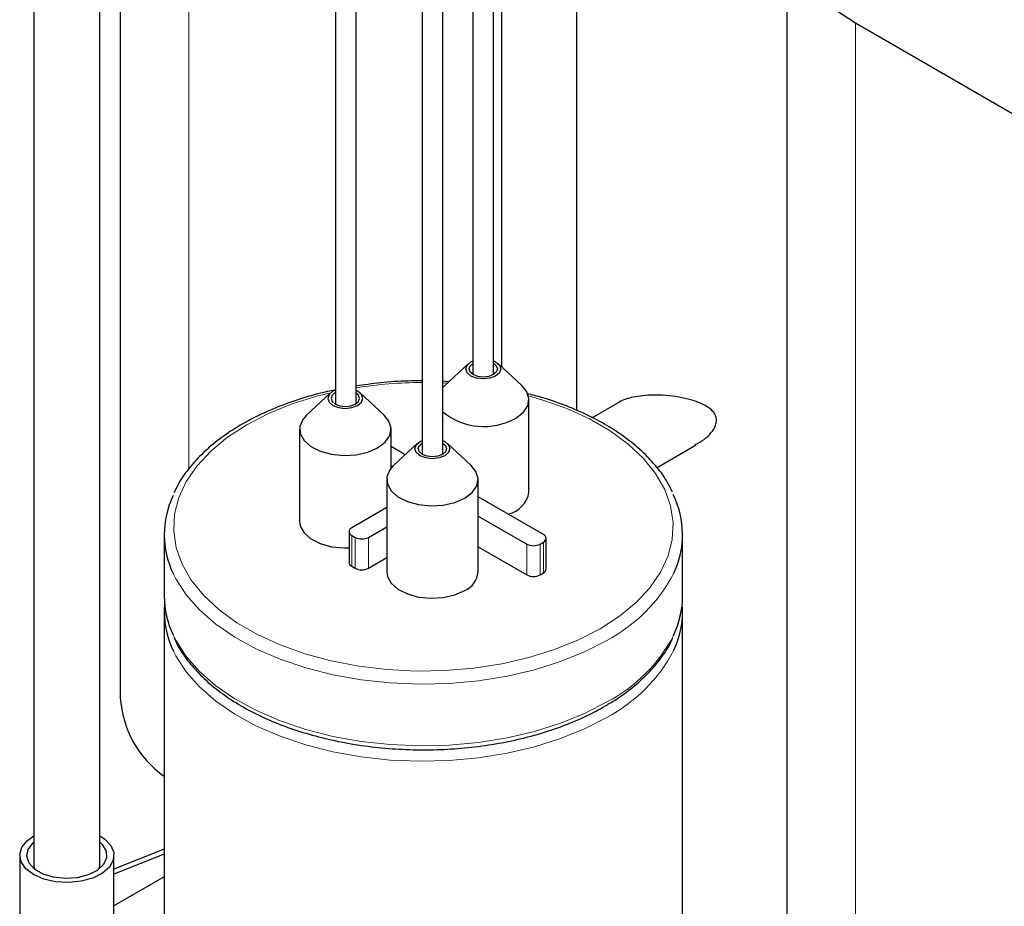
# Model space of a CAD drawing. Header units: millimetres. Extents: x 5 to 418, y 2 to 292.
# Tile 29 of 41: x 327 to 348, y 90 to 109. Entities that reach past the tile are written whole.
import ezdxf

# ---------------------------------------------------------------- set-up
doc = ezdxf.new("R2010")
doc.units = ezdxf.units.MM

msp = doc.modelspace()

# ---------------------------------------------------------------- linework, layer by layer
at = {"color": 7, "linetype": 'Continuous', "lineweight": 25}
for p, q in [((329.4344, 119.0464), (329.4344, 94.5502)), ((336.9109, 114.979), (336.9109, 101.4031)), ((337.3509, 101.3981), (337.3509, 114.979)), ((333.9976, 114.3585), (333.9976, 100.7703)), ((334.4376, 100.7823), (334.4376, 114.3585)), ((337.5189, 113.9321), (337.5189, 101.5668)), ((339.1189, 100.6352), (339.1189, 113.6897)), ((335.8361, 113.3004), (335.8361, 99.7091)), ((336.2761, 99.7091), (336.2761, 113.3004)), ((343.5766, 110.8823), (343.5766, 86.3861)), ((327.5992, 110.5398), (327.5992, 90.9911)), ((328.9992, 90.9911), (328.9992, 110.5398)), ((345.0293, 108.8577), (351.3084, 105.2328)), ((336.8213, 101.6315), (336.3126, 101.162)), ((336.8734, 101.6693), (336.9109, 101.6883)), ((337.9574, 101.162), (337.4487, 101.6315)), ((336.4044, 101.2467), (336.2761, 101.2544)), ((336.3126, 101.162), (336.2761, 101.1253)), ((333.8943, 101.007), (333.3856, 100.5374)), ((335.0304, 100.5374), (334.5217, 101.007)), ((338.105, 98.9053), (338.105, 100.865)), ((339.9969, 100.8002), (339.4482, 100.4834)), ((333.238, 100.2405), (333.238, 98.2808)), ((335.178, 99.4115), (335.178, 100.2405)), ((335.481, 99.6988), (335.178, 99.8736)), ((335.7424, 99.9401), (335.2337, 99.4705)), ((335.7945, 99.9779), (335.8361, 99.9986)), ((336.8785, 99.4705), (336.3698, 99.9401)), ((340.8218, 99.4289), (341.6377, 99.8999)), ((335.178, 99.4654), (335.2097, 99.4471)), ((335.0861, 99.1736), (335.0861, 97.2139)), ((337.0261, 97.2139), (337.0261, 99.1736)), ((338.4108, 98.0074), (337.0261, 98.8068)), ((335.0861, 98.5782), (334.3449, 98.1503)), ((337.0261, 98.3986), (338.0572, 97.8033)), ((330.3652, 98.0073), (330.3652, 96.7008)), ((334.2863, 98.0686), (334.2863, 97.4154)), ((334.3449, 97.987), (334.4156, 97.9462)), ((334.6985, 97.9462), (335.0861, 98.17)), ((341.3652, 96.7008), (341.3652, 98.0073)), ((338.3401, 97.8033), (338.4108, 97.8441)), ((338.4694, 97.2725), (338.4694, 97.9258)), ((337.0261, 97.7453), (338.0572, 97.1501)), ((334.6985, 97.2929), (335.0861, 97.5167)), ((334.3449, 97.3338), (334.4156, 97.2929)), ((338.3401, 97.1501), (338.4108, 97.1909)), ((330.3652, 96.3742), (330.3652, 73.6744)), ((341.3652, 73.6744), (341.3652, 96.3742)), ((330.3652, 91.332), (329.2992, 90.9094)), ((327.2992, 91.2032), (327.2992, 88.9169)), ((330.3652, 91.2296), (329.2992, 90.8071)), ((329.2992, 88.9169), (329.2992, 91.2032)), ((327.5992, 90.9911), (327.6118, 90.9145)), ((328.9865, 90.9145), (328.9992, 90.9911)), ((330.3652, 90.7462), (329.2992, 90.1308))]:
    msp.add_line(p, q, dxfattribs=at)
at = {"color": 7, "linetype": 'Continuous', "lineweight": 18}
for p, q in [((330.8872, 117.0217), (330.8872, 99.4001)), ((345.0293, 108.8577), (345.0293, 84.3614)), ((336.3714, 101.2162), (336.2761, 101.221)), ((334.3449, 97.987), (334.3449, 97.3338)), ((334.4156, 97.9462), (334.4156, 97.2929)), ((334.6985, 97.9462), (334.6985, 97.2929)), ((338.0572, 97.8033), (338.0572, 97.1501)), ((338.3401, 97.8033), (338.3401, 97.1501)), ((338.4108, 97.8441), (338.4108, 97.1909))]:
    msp.add_line(p, q, dxfattribs=at)
at = {"color": 7, "linetype": 'Continuous', "lineweight": 25, "flags": 128}
for points in [[(343.5919, 111.1074), (343.5856, 111.0552), (343.5856, 110.7095), (343.6578, 110.3662), (343.8011, 110.0305), (344.0135, 109.7072), (344.2919, 109.401), (344.6321, 109.1165), (345.0293, 108.8577)], [(337.3509, 101.6917), (337.3966, 101.6693), (337.4768, 101.6), (337.505, 101.5183), (337.4768, 101.4365), (337.3966, 101.3672), (337.2766, 101.3209), (337.135, 101.3047), (336.9934, 101.3209), (336.8734, 101.3672), (336.7931, 101.4365), (336.765, 101.5183), (336.7931, 101.6), (336.8734, 101.6693), (336.8734, 101.6693)], [(337.3509, 101.6385), (337.4121, 101.5846), (337.435, 101.5183), (337.4121, 101.452), (337.3471, 101.3958), (337.2498, 101.3583), (337.135, 101.3451), (337.0202, 101.3583), (336.9229, 101.3958), (336.8578, 101.452), (336.835, 101.5183), (336.8578, 101.5846), (336.9109, 101.6334)], [(337.8209, 100.4691), (337.9805, 100.5906), (338.0774, 100.7325), (338.1044, 100.8842), (338.0595, 101.0344), (337.9574, 101.162)], [(333.9976, 101.0694), (333.9464, 101.0448), (333.8662, 100.9755), (333.838, 100.8937), (333.8662, 100.812), (333.9464, 100.7427), (334.0664, 100.6964), (334.208, 100.6801), (334.3496, 100.6964), (334.4696, 100.7427), (334.4696, 100.7427)], [(333.9976, 101.0172), (333.9959, 101.0162), (333.9309, 100.96), (333.908, 100.8937), (333.9309, 100.8275), (333.9959, 100.7713), (334.0932, 100.7337), (334.208, 100.7205), (334.3228, 100.7337), (334.4201, 100.7713), (334.4201, 100.7713)], [(334.4201, 100.7713), (334.4852, 100.8275), (334.508, 100.8937), (334.4852, 100.96), (334.4376, 101.0052)], [(334.4696, 100.7427), (334.5499, 100.812), (334.578, 100.8937), (334.5499, 100.9755), (334.4696, 101.0448), (334.4376, 101.0612)], [(333.3856, 100.5374), (333.3056, 100.4459), (333.2431, 100.2978), (333.2521, 100.1454), (333.332, 100), (333.4769, 99.8725), (333.676, 99.7723), (333.9146, 99.7068), (334.1749, 99.6809), (334.4377, 99.6964), (334.6834, 99.7524), (334.8939, 99.8445)], [(334.8939, 99.8445), (335.0535, 99.966), (335.1504, 100.1079), (335.1775, 100.2596), (335.1326, 100.4099), (335.0304, 100.5374)], [(336.2761, 99.9986), (336.3178, 99.9779), (336.398, 99.9086), (336.4261, 99.8268), (336.398, 99.7451), (336.3178, 99.6758), (336.1977, 99.6295), (336.0561, 99.6132), (335.9145, 99.6295), (335.7945, 99.6758), (335.7143, 99.7451), (335.6861, 99.8268), (335.7143, 99.9086), (335.7945, 99.9779), (335.7945, 99.9779)], [(336.2761, 99.9446), (336.3333, 99.8931), (336.3561, 99.8268), (336.3333, 99.7606), (336.2683, 99.7044), (336.1709, 99.6668), (336.0561, 99.6537), (335.9413, 99.6668), (335.844, 99.7044), (335.779, 99.7606), (335.7561, 99.8268), (335.779, 99.8931), (335.8361, 99.9446)], [(335.2337, 99.4705), (335.1538, 99.379), (335.0912, 99.2309), (335.1002, 99.0785), (335.1801, 98.9331), (335.325, 98.8056), (335.5241, 98.7054), (335.7627, 98.6399), (336.023, 98.614), (336.2858, 98.6296), (336.5315, 98.6855), (336.742, 98.7776)], [(336.742, 98.7776), (336.9016, 98.8992), (336.9985, 99.041), (337.0256, 99.1927), (336.9807, 99.343), (336.8785, 99.4705)], [(333.238, 98.2808), (333.2521, 98.1857), (333.332, 98.0403), (333.4769, 97.9128), (333.676, 97.8126), (333.9146, 97.7471), (334.1749, 97.7212), (334.2863, 97.7227)], [(335.0861, 97.2139), (335.1002, 97.1188), (335.1801, 96.9734), (335.325, 96.8459), (335.5241, 96.7457), (335.7627, 96.6802), (336.023, 96.6543), (336.2858, 96.6699), (336.5315, 96.7258), (336.742, 96.818)], [(327.5921, 90.795), (327.4275, 90.9203), (327.3276, 91.0665), (327.2997, 91.2229), (327.346, 91.3778), (327.463, 91.5198), (327.5992, 91.6155)], [(328.9992, 91.6155), (329.096, 91.552), (329.2294, 91.415), (329.2939, 91.2622), (329.2846, 91.1051), (329.2022, 90.9553), (329.0529, 90.8238), (328.8476, 90.7205), (328.6017, 90.653), (328.3333, 90.6262), (328.0624, 90.6423), (327.8091, 90.7), (327.5921, 90.795), (327.5921, 90.795)], [(328.9992, 91.4816), (329.0507, 91.4325), (329.1343, 91.2944), (329.1438, 91.1483), (329.0782, 91.007), (328.9434, 90.8831), (328.7514, 90.7877), (328.5192, 90.7292), (328.2674, 90.7128), (328.0184, 90.74), (327.7944, 90.8084), (327.6153, 90.9118), (327.4969, 91.0411), (327.4498, 91.1849), (327.4781, 91.3302), (327.5794, 91.4643), (327.5992, 91.4816)], [(327.5992, 90.9911), (327.6045, 90.9411), (327.6118, 90.9145)], [(328.9865, 90.9145), (328.9986, 90.9744), (328.9992, 90.9911)]]:
    msp.add_lwpolyline(points, dxfattribs=at)
at = {"color": 7, "linetype": 'Continuous', "lineweight": 18, "flags": 128}
for points in [[(333.9, 101.0121), (333.6253, 100.9435), (333.0828, 100.7747), (332.578, 100.5706), (332.1175, 100.3341), (331.7078, 100.0683), (331.3543, 99.7768), (331.0618, 99.4636), (330.8342, 99.133), (330.6747, 98.7893), (330.5854, 98.4372), (330.5674, 98.0816), (330.6212, 97.7271), (330.7458, 97.3787), (330.9397, 97.041), (331.2001, 96.7185), (331.5237, 96.4157), (331.906, 96.1366), (332.3418, 95.885), (332.8252, 95.6643), (333.3498, 95.4775), (333.9084, 95.3271), (334.4935, 95.2152), (335.0971, 95.1433), (335.7111, 95.1123), (336.3271, 95.1226), (336.937, 95.1742), (337.5323, 95.2663), (338.1051, 95.3976), (338.6476, 95.5665), (339.1525, 95.7706), (339.6129, 96.0071), (339.6129, 96.0071)], [(339.6129, 96.0071), (340.0226, 96.2729), (340.3761, 96.5644), (340.6686, 96.8775), (340.8962, 97.2082), (341.0557, 97.5519), (341.145, 97.9039), (341.163, 98.2596), (341.1092, 98.614), (340.9846, 98.9625), (340.7907, 99.3002), (340.5303, 99.6227), (340.2067, 99.9255), (339.8244, 100.2046), (339.3886, 100.4562), (338.9052, 100.6769), (338.3806, 100.8637), (338.0947, 100.9463)], [(339.7543, 95.7622), (339.2856, 95.5209), (338.7724, 95.312), (338.2212, 95.1382), (337.6393, 95.0019), (337.0343, 94.9048), (336.4141, 94.848), (335.7867, 94.8325), (335.1603, 94.8584), (334.5431, 94.9253), (333.9432, 95.0324), (333.3683, 95.1783), (332.8259, 95.361), (332.3232, 95.5783), (331.8666, 95.8272), (331.4622, 96.1045), (331.1152, 96.4067), (330.8301, 96.7297), (330.6107, 97.0693), (330.5618, 97.1659)], [(330.5538, 95.8765), (330.6107, 95.7629), (330.8301, 95.4232), (331.1152, 95.1002), (331.4622, 94.7981), (331.8666, 94.5207), (332.3232, 94.2718), (332.8259, 94.0545), (333.3683, 93.8718), (333.9432, 93.7259), (334.5431, 93.6188), (335.1603, 93.5519), (335.7867, 93.5261), (336.4141, 93.5416), (337.0343, 93.5983), (337.6393, 93.6954), (338.2212, 93.8318), (338.7724, 94.0055), (339.2856, 94.2144), (339.7543, 94.4557)], [(339.7543, 94.1291), (339.2856, 93.8878), (338.7724, 93.6789), (338.2212, 93.5052), (337.6393, 93.3688), (337.0343, 93.2717), (336.4141, 93.215), (335.7867, 93.1994), (335.1603, 93.2253), (334.5431, 93.2922), (333.9432, 93.3993), (333.3683, 93.5452), (332.8259, 93.7279), (332.3232, 93.9452), (331.8666, 94.1941), (331.4622, 94.4714), (331.1152, 94.7736), (330.8301, 95.0966), (330.6107, 95.4363), (330.5618, 95.5328)]]:
    msp.add_lwpolyline(points, dxfattribs=at)
at = {"color": 7, "linetype": 'Continuous', "lineweight": 18}
for centre, radius, start, end in [((335.8571, 92.2623), 8.9679, 90.13427, 99.10743), ((338.1919, 98.748), 3.37, 297.62209, 332.41498), ((338.2386, 97.3962), 3.3082, 297.26901, 332.48608), ((338.1919, 97.1149), 3.37, 297.62209, 332.41498)]:
    msp.add_arc(centre, radius, start, end, dxfattribs=at)
at = {"color": 7, "linetype": 'Continuous', "lineweight": 25}
for centre, radius, start, end in [((337.1493, 101.6848), 1.3888, 231.0429, 298.91702), ((332.2813, 98.0071), 1.9142, 154.33546, 206.06845), ((337.5334, 99.001), 0.5795, 283.29028, 350.50347), ((339.4361, 98.0075), 1.9259, 334.80089, 25.99494), ((334.3759, 98.0686), 0.0873, 110.78342, 249.21658), ((338.3798, 97.9258), 0.0873, 290.78342, 69.21658), ((334.5571, 98.2191), 0.3074, 242.60967, 297.39033), ((338.1987, 98.0762), 0.3074, 242.60967, 297.39033), ((334.3864, 97.4254), 0.1006, 185.6948, 245.62534), ((334.5571, 97.5659), 0.3074, 242.60967, 297.39033), ((336.545, 97.2592), 0.4833, 294.06265, 354.61721), ((338.1987, 97.423), 0.3074, 242.60967, 297.39033), ((338.3693, 97.2825), 0.1006, 294.37466, 354.3052), ((332.3092, 96.7118), 1.9441, 180.3252, 205.44689), ((332.28, 96.3768), 1.9143, 175.1851, 206.15961), ((339.4054, 96.7153), 1.9598, 334.38336, 359.57655), ((339.444, 96.3785), 1.9205, 334.58967, 4.74903), ((331.6339, 94.6819), 2.2034, 183.42585, 234.84517)]:
    msp.add_arc(centre, radius, start, end, dxfattribs=at)
for points, knots in [([(335.8361, 101.2622), (335.7368, 101.2627), (335.4411, 101.2642), (334.9706, 101.2307), (334.6087, 101.179), (334.4376, 101.1546)], [0, 0, 0, 0, 0.2104836, 0.6268423, 1, 1, 1, 1]), ([(333.9976, 101.0709), (333.938, 101.0595), (333.6914, 101.0121), (333.2802, 100.8933), (332.7719, 100.7158), (332.3, 100.5041), (331.868, 100.2635), (331.4818, 99.9954), (331.145, 99.703), (330.8666, 99.3883), (330.6745, 99.1158), (330.5997, 98.9444), (330.5757, 98.8894)], [0, 0, 0, 0, 0.0361777, 0.1496819, 0.2633016, 0.3770576, 0.4909578, 0.6049819, 0.7190385, 0.8329191, 0.9463223, 1, 1, 1, 1]), ([(341.1474, 98.9062), (341.1159, 98.9738), (341.0314, 99.1548), (340.8277, 99.4338), (340.5454, 99.7412), (340.2057, 100.0282), (339.816, 100.2918), (339.3806, 100.5292), (338.9038, 100.7356), (338.4619, 100.8927), (338.17, 100.9663), (338.0591, 100.9942)], [0, 0, 0, 0, 0.0714551, 0.1914766, 0.3125961, 0.4345522, 0.5570029, 0.6796652, 0.8023346, 0.9249263, 1, 1, 1, 1]), ([(342.0844, 100.4284), (342.0793, 100.4659), (342.0676, 100.5511), (341.958, 100.6788), (341.7076, 100.8219), (341.2842, 100.933), (340.7758, 100.9812), (340.3438, 100.9322), (340.0889, 100.8665), (340.0065, 100.8026), (339.9991, 100.7968)], [0, 0, 0, 0, 0.0562662, 0.1279943, 0.2475681, 0.460727, 0.6853212, 0.8550686, 0.9869635, 1, 1, 1, 1]), ([(341.6303, 99.9128), (341.6962, 99.9464), (341.8235, 100.0113), (341.9708, 100.1566), (342.0694, 100.3001), (342.0803, 100.3934), (342.0844, 100.4284)], [0, 0, 0, 0, 0.2909618, 0.5618383, 0.8353008, 1, 1, 1, 1]), ([(330.5731, 95.8235), (330.5966, 95.7695), (330.6696, 95.6014), (330.8563, 95.3335), (331.1276, 95.0227), (331.4575, 94.7318), (331.838, 94.4634), (332.2655, 94.2212), (332.7344, 94.0079), (333.2389, 93.8259), (333.7733, 93.677), (334.3312, 93.5627), (334.9065, 93.4843), (335.4925, 93.4424), (336.0828, 93.4375), (336.6705, 93.4697), (337.2492, 93.5386), (337.8121, 93.6435), (338.3533, 93.7832), (338.8657, 93.9571), (339.3225, 94.1506), (339.5901, 94.297), (339.7129, 94.3641)], [0, 0, 0, 0, 0.0240949, 0.0748555, 0.1260912, 0.177707, 0.2295588, 0.2815194, 0.3334962, 0.3854437, 0.4373501, 0.4892162, 0.5410498, 0.5928614, 0.6446632, 0.696468, 0.7482849, 0.8001268, 0.8520067, 0.9039373, 0.9559287, 1, 1, 1, 1]), ([(339.7129, 94.3641), (339.7862, 94.4079), (339.9987, 94.5349), (340.3148, 94.7657), (340.6424, 95.0621), (340.9089, 95.3806), (341.0802, 95.6329), (341.1411, 95.7819), (341.1542, 95.8141)], [0, 0, 0, 0, 0.10993412, 0.31852443, 0.52723127, 0.73552883, 0.94283092, 1, 1, 1, 1])]:
    msp.add_open_spline(points, degree=3, knots=knots, dxfattribs=at)

doc.saveas('drawing.dxf')
